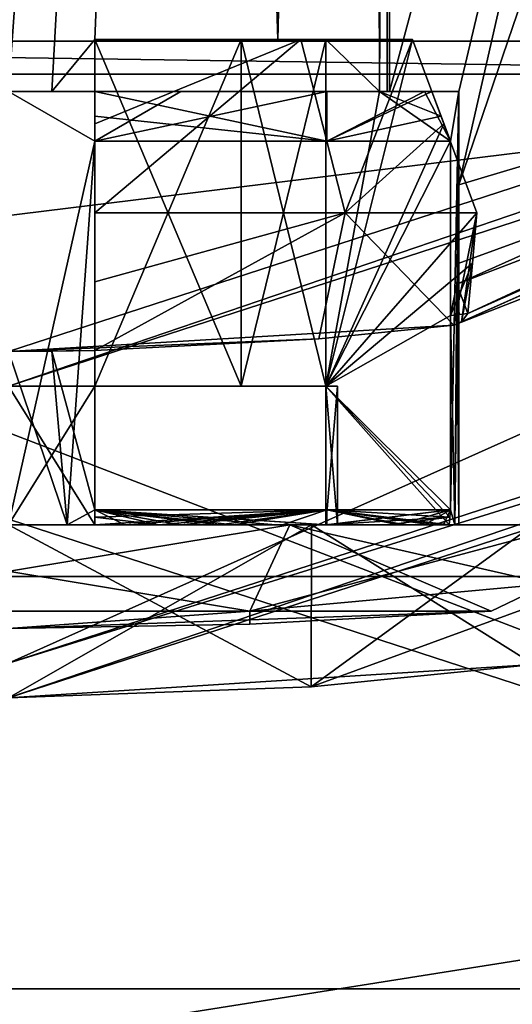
# Model space of a CAD drawing. Header units: millimetres. Extents: x -78 to 78, y -77 to 439.
# Tile 22 of 59: x 0 to 3, y 114 to 120. Entities that reach past the tile are written whole.
import ezdxf

# ---------------------------------------------------------------- set-up
doc = ezdxf.new("R2010")
doc.units = ezdxf.units.MM
doc.header["$LTSCALE"] = 65.185185
for name, color, linetype in [('11', 7, 'CONTINUOUS'), ('12', 7, 'CONTINUOUS'), ('13', 7, 'CONTINUOUS'), ('17', 7, 'CONTINUOUS'), ('18', 7, 'CONTINUOUS'), ('19', 7, 'CONTINUOUS'), ('29', 7, 'CONTINUOUS'), ('322', 7, 'CONTINUOUS'), ('324', 7, 'CONTINUOUS'), ('327', 7, 'CONTINUOUS'), ('328', 7, 'CONTINUOUS'), ('329', 7, 'CONTINUOUS'), ('330', 7, 'CONTINUOUS'), ('331', 7, 'CONTINUOUS'), ('335', 7, 'CONTINUOUS'), ('336', 7, 'CONTINUOUS'), ('338', 7, 'CONTINUOUS'), ('340', 7, 'CONTINUOUS'), ('341', 7, 'CONTINUOUS'), ('342', 7, 'CONTINUOUS'), ('346', 7, 'CONTINUOUS'), ('348', 7, 'CONTINUOUS'), ('349', 7, 'CONTINUOUS'), ('350', 7, 'CONTINUOUS'), ('355', 7, 'CONTINUOUS'), ('356', 7, 'CONTINUOUS'), ('357', 7, 'CONTINUOUS'), ('358', 7, 'CONTINUOUS'), ('360', 7, 'CONTINUOUS'), ('365', 7, 'CONTINUOUS'), ('366', 7, 'CONTINUOUS'), ('367', 7, 'CONTINUOUS'), ('368', 7, 'CONTINUOUS'), ('369', 7, 'CONTINUOUS'), ('372', 7, 'CONTINUOUS'), ('373', 7, 'CONTINUOUS'), ('374', 7, 'CONTINUOUS'), ('376', 7, 'CONTINUOUS'), ('377', 7, 'CONTINUOUS'), ('379', 7, 'CONTINUOUS'), ('380', 7, 'CONTINUOUS'), ('382', 7, 'CONTINUOUS'), ('383', 7, 'CONTINUOUS')]:
    doc.layers.add(name, color=color, linetype=linetype)

msp = doc.modelspace()

# ---------------------------------------------------------------- linework, layer by layer
at = {"layer": '11', "linetype": 'CONTINUOUS'}
for points in [[(8.9, 112.6097), (-8.9, 112.6097), (-8.3434, 114.3215), (8.9, 112.6097)], [(8.3434, 114.3215), (8.9, 112.6097), (-8.3434, 114.3215), (8.3434, 114.3215)]]:
    msp.add_3dface(points, dxfattribs=at)
at = {"layer": '12', "linetype": 'CONTINUOUS'}
for points in [[(8.3434, 114.3215), (-8.3434, 114.3215), (8.3434, 114.3215, 1), (8.3434, 114.3215)], [(8.3434, 114.3215, 1), (-8.3434, 114.3215), (-8.3434, 114.3215, 1), (8.3434, 114.3215, 1)]]:
    msp.add_3dface(points, dxfattribs=at)
at = {"layer": '13', "linetype": 'CONTINUOUS'}
for points in [[(8.3434, 114.3215, 1), (-8.3434, 114.3215, 1), (-21.8434, 124.1297, 1), (8.3434, 114.3215, 1)], [(8.3434, 114.3215, 1), (-21.8434, 124.1297, 1), (-6.4894, 120.0278, 1), (8.3434, 114.3215, 1)], [(6.4894, 120.0278, 1), (8.3434, 114.3215, 1), (-6.4894, 120.0278, 1), (6.4894, 120.0278, 1)]]:
    msp.add_3dface(points, dxfattribs=at)
at = {"layer": '17', "linetype": 'CONTINUOUS'}
for points in [[(-6.5666, 119.79, 2.5), (6.5666, 119.79, 2.5), (6.3348, 120.5033, 2.5), (-6.5666, 119.79, 2.5)], [(-6.3348, 120.5033, 2.5), (-6.5666, 119.79, 2.5), (6.3348, 120.5033, 2.5), (-6.3348, 120.5033, 2.5)]]:
    msp.add_3dface(points, dxfattribs=at)
at = {"layer": '18', "linetype": 'CONTINUOUS'}
for points in [[(6.5666, 119.79, 2.5), (-6.5666, 119.79, 2.5), (6.5664, 119.79, 4.8), (6.5666, 119.79, 2.5)], [(6.5664, 119.79, 4.8), (-6.5666, 119.79, 2.5), (-6.5664, 119.79, 4.8), (6.5664, 119.79, 4.8)]]:
    msp.add_3dface(points, dxfattribs=at)
at = {"layer": '19', "linetype": 'CONTINUOUS'}
for points in [[(-16.9281, 116.7002, 5), (16.9281, 116.7002, 5), (6.6282, 119.5998, 5), (-16.9281, 116.7002, 5)], [(-6.6282, 119.5998, 5), (-16.9281, 116.7002, 5), (6.6282, 119.5998, 5), (-6.6282, 119.5998, 5)], [(-8.9, 112.6097, 5), (16.9281, 116.7002, 5), (-16.9281, 116.7002, 5), (-8.9, 112.6097, 5)], [(8.9, 112.6097, 5), (16.9281, 116.7002, 5), (-8.9, 112.6097, 5), (8.9, 112.6097, 5)]]:
    msp.add_3dface(points, dxfattribs=at)
at = {"layer": '29', "linetype": 'CONTINUOUS'}
for points in [[(-6.5664, 119.79, 4.8), (-6.6282, 119.5998, 5), (6.6282, 119.5998, 5), (-6.5664, 119.79, 4.8)], [(6.5664, 119.79, 4.8), (-6.5664, 119.79, 4.8), (6.6282, 119.5998, 5), (6.5664, 119.79, 4.8)]]:
    msp.add_3dface(points, dxfattribs=at)
at = {"layer": '322', "linetype": 'CONTINUOUS'}
for points in [[(13.9892, 120.7453, 18), (0, 116.2, 18), (13.0487, 122.0397, 18), (13.9892, 120.7453, 18)], [(13.0487, 122.0397, 18), (0, 116.2, 18), (0, 117.8, 18), (13.0487, 122.0397, 18)]]:
    msp.add_3dface(points, dxfattribs=at)
at = {"layer": '324', "linetype": 'CONTINUOUS'}
msp.add_3dface([(0, 163.8, 58), (0, 116.2, 58), (13.9892, 120.7453, 58), (0, 163.8, 58)], dxfattribs=at)
at = {"layer": '327', "linetype": 'CONTINUOUS'}
for points in [[(12.9312, 122.2015, 18.2), (2.5716, 118.1508, 50.2), (14.5403, 123.49, 50.2), (12.9312, 122.2015, 18.2)], [(0, 118, 18.2), (2.5716, 118.1508, 50.2), (12.9312, 122.2015, 18.2), (0, 118, 18.2)], [(2.5716, 118.1508, 50.2), (0, 118, 18.2), (1.7924, 118.0731, 48.999), (2.5716, 118.1508, 50.2)], [(1.7924, 118.0731, 48.999), (0, 118, 18.2), (0.5, 118.0057, 48.3665), (1.7924, 118.0731, 48.999)], [(0.5, 118.0057, 48.3665), (0, 118, 18.2), (0.5, 118.0057, 48.4485), (0.5, 118.0057, 48.3665)], [(0.5, 118.0057, 48.4485), (0, 118, 18.2), (0.2511, 118.0014, 48.4122), (0.5, 118.0057, 48.4485)], [(0, 118, 18.2), (0, 118, 48.4), (0.2511, 118.0014, 48.4122), (0, 118, 18.2)]]:
    msp.add_3dface(points, dxfattribs=at)
at = {"layer": '328', "linetype": 'CONTINUOUS'}
for points in [[(14.1067, 120.5835, 57.8), (0, 116, 57.8), (3.0327, 116.1924, 52.7472), (14.1067, 120.5835, 57.8)], [(0, 116, 47.5), (0, 116, 18.2), (14.1067, 120.5835, 18.2), (0, 116, 47.5)], [(0, 116, 47.5), (14.1067, 120.5835, 18.2), (1.7472, 116.0637, 47.9673), (0, 116, 47.5)], [(1.7472, 116.0637, 47.9673), (14.1067, 120.5835, 18.2), (3.0327, 116.1924, 49.2528), (1.7472, 116.0637, 47.9673)], [(3.0327, 116.1924, 52.7472), (0, 116, 57.8), (1.7473, 116.0637, 54.0327), (3.0327, 116.1924, 52.7472)], [(0, 116, 57.8), (0, 116, 54.5), (1.7473, 116.0637, 54.0327), (0, 116, 57.8)]]:
    msp.add_3dface(points, dxfattribs=at)
at = {"layer": '329', "linetype": 'CONTINUOUS'}
for points in [[(1.0882, 134.6087, 52.912), (1.9142, 134.8438, 52.0844), (1.5556, 119.8, 52.5556), (1.0882, 134.6087, 52.912)], [(1.5556, 119.8, 52.5556), (1.9142, 134.8438, 52.0844), (2.1424, 119.8, 51.5), (1.5556, 119.8, 52.5556)], [(2.1424, 119.8, 51.5), (1.9142, 134.8438, 52.0844), (2.2, 130.8611, 51), (2.1424, 119.8, 51.5)], [(0, 134.5, 53.2), (1.0882, 134.6087, 52.912), (0, 119.5, 53.2), (0, 134.5, 53.2)], [(0, 119.5, 53.2), (1.0882, 134.6087, 52.912), (0.2516, 119.5, 53.1856), (0, 119.5, 53.2)], [(1.0882, 134.6087, 52.912), (0.5, 119.8, 53.1424), (0.2516, 119.5, 53.1856), (1.0882, 134.6087, 52.912)], [(0.5, 119.8, 53.1424), (1.0882, 134.6087, 52.912), (1.5556, 119.8, 52.5556), (0.5, 119.8, 53.1424)], [(2.1424, 119.5, 51.5), (2.1424, 119.8, 51.5), (2.2, 130.8611, 51), (2.1424, 119.5, 51.5)], [(2.1856, 119.5, 51.2516), (2.1424, 119.5, 51.5), (2.2, 130.8611, 51), (2.1856, 119.5, 51.2516)], [(2.2, 119.5, 51), (2.1856, 119.5, 51.2516), (2.2, 130.8611, 51), (2.2, 119.5, 51)], [(0.2516, 119.5, 53.1856), (0.5, 119.8, 53.1424), (0.5, 119.5, 53.1424), (0.2516, 119.5, 53.1856)]]:
    msp.add_3dface(points, dxfattribs=at)
at = {"layer": '330', "linetype": 'CONTINUOUS'}
for points in [[(0, 119.5, 53.2), (0.2516, 119.5, 53.1856), (0, 119.5, 53.6), (0, 119.5, 53.2)], [(0.2516, 119.5, 53.1856), (0.5, 119.5, 53.1424), (0, 119.5, 53.6), (0.2516, 119.5, 53.1856)], [(0, 119.5, 53.6), (0.5, 119.5, 53.1424), (0.5, 119.5, 53.4446), (0, 119.5, 53.6)], [(0.995, 119.5, 53.4021), (0, 119.5, 53.6), (0.5, 119.5, 53.4446), (0.995, 119.5, 53.4021)], [(1.7644, 119.5, 52.7644), (0.995, 119.5, 53.4021), (0.5, 119.5, 53.4446), (1.7644, 119.5, 52.7644)], [(1.8385, 119.5, 52.8385), (0.995, 119.5, 53.4021), (1.7644, 119.5, 52.7644), (1.8385, 119.5, 52.8385)], [(2.4446, 119.5, 51.5), (1.8385, 119.5, 52.8385), (1.7644, 119.5, 52.7644), (2.4446, 119.5, 51.5)], [(2.4021, 119.5, 51.995), (1.8385, 119.5, 52.8385), (2.4446, 119.5, 51.5), (2.4021, 119.5, 51.995)], [(2.1424, 119.5, 51.5), (2.1856, 119.5, 51.2516), (2.4446, 119.5, 51.5), (2.1424, 119.5, 51.5)], [(2.1856, 119.5, 51.2516), (2.2, 119.5, 51), (2.4446, 119.5, 51.5), (2.1856, 119.5, 51.2516)], [(2.2, 119.5, 51), (2.6, 119.5, 51), (2.4446, 119.5, 51.5), (2.2, 119.5, 51)], [(2.6, 119.5, 51), (2.4021, 119.5, 51.995), (2.4446, 119.5, 51.5), (2.6, 119.5, 51)]]:
    msp.add_3dface(points, dxfattribs=at)
at = {"layer": '331', "linetype": 'CONTINUOUS'}
for points in [[(0, 119.5, 53.6), (0.995, 119.5, 53.4021), (0.5, 119.2121, 53.5515), (0, 119.5, 53.6)], [(0, 117, 53.6), (0, 119.5, 53.6), (0.5, 119.2121, 53.5515), (0, 117, 53.6)], [(0.995, 119.5, 53.4021), (1.8385, 119.5, 52.8385), (0.5, 119.2121, 53.5515), (0.995, 119.5, 53.4021)], [(0.5, 119.2121, 53.5515), (1.8385, 119.5, 52.8385), (1.8385, 119.2121, 52.8385), (0.5, 119.2121, 53.5515)], [(1.8385, 119.5, 52.8385), (2.4021, 119.5, 51.995), (1.8385, 119.2121, 52.8385), (1.8385, 119.5, 52.8385)], [(1.8385, 119.2121, 52.8385), (2.4021, 119.5, 51.995), (2.5515, 119.2121, 51.5), (1.8385, 119.2121, 52.8385)], [(2.4021, 119.5, 51.995), (2.6, 119.5, 51), (2.5515, 119.2121, 51.5), (2.4021, 119.5, 51.995)], [(2.6, 119.5, 51), (2.5778, 117, 51.3394), (2.5515, 117.0855, 51.5), (2.6, 119.5, 51)], [(2.5515, 119.2121, 51.5), (2.6, 119.5, 51), (2.5515, 117.0855, 51.5), (2.5515, 119.2121, 51.5)], [(2.5778, 117, 51.3394), (2.6, 119.5, 51), (2.6, 118.96, 51), (2.5778, 117, 51.3394)], [(0.3394, 117, 53.5778), (0, 117, 53.6), (0.5, 119.2121, 53.5515), (0.3394, 117, 53.5778)], [(0.5, 117.0855, 53.5515), (0.3394, 117, 53.5778), (0.5, 119.2121, 53.5515), (0.5, 117.0855, 53.5515)], [(2.6, 117, 51), (2.5778, 117, 51.3394), (2.6, 118.96, 51), (2.6, 117, 51)], [(2.5964, 118.5077, 50.8624), (2.6, 117, 51), (2.6, 118.96, 51), (2.5964, 118.5077, 50.8624)], [(2.5894, 118.3884, 50.7652), (2.6, 117, 51), (2.5964, 118.5077, 50.8624), (2.5894, 118.3884, 50.7652)], [(2.5515, 118.2072, 50.5), (2.5778, 117, 50.6606), (2.5894, 118.3884, 50.7652), (2.5515, 118.2072, 50.5)], [(2.5778, 117, 50.6606), (2.6, 117, 51), (2.5894, 118.3884, 50.7652), (2.5778, 117, 50.6606)], [(2.5515, 117.0855, 50.5), (2.5778, 117, 50.6606), (2.5515, 118.2072, 50.5), (2.5515, 117.0855, 50.5)], [(0.2511, 118.0014, 48.4122), (0, 118, 48.4), (0.3394, 117, 48.4222), (0.2511, 118.0014, 48.4122)], [(0.3394, 117, 48.4222), (0, 118, 48.4), (0, 117, 48.4), (0.3394, 117, 48.4222)], [(0.5, 118.0057, 48.4485), (0.2511, 118.0014, 48.4122), (0.5, 117.0855, 48.4485), (0.5, 118.0057, 48.4485)], [(0.2511, 118.0014, 48.4122), (0.3394, 117, 48.4222), (0.5, 117.0855, 48.4485), (0.2511, 118.0014, 48.4122)], [(0.6729, 117, 53.5114), (0.3394, 117, 53.5778), (0.5, 117.0855, 53.5515), (0.6729, 117, 53.5114)], [(0.3394, 117, 48.4222), (0.6729, 117, 48.4886), (0.5, 117.0855, 48.4485), (0.3394, 117, 48.4222)], [(0.6729, 117, 53.5114), (0.5, 117.0855, 53.5515), (1.8385, 117.0855, 52.8385), (0.6729, 117, 53.5114)], [(1.3, 117, 48.7483), (1.8385, 117, 49.1615), (0.5, 117.0855, 48.4485), (1.3, 117, 48.7483)], [(0.5, 117.0855, 48.4485), (1.8385, 117, 49.1615), (1.8385, 117.0855, 49.1615), (0.5, 117.0855, 48.4485)], [(0.995, 117, 48.5979), (1.3, 117, 48.7483), (0.5, 117.0855, 48.4485), (0.995, 117, 48.5979)], [(0.6729, 117, 48.4886), (0.995, 117, 48.5979), (0.5, 117.0855, 48.4485), (0.6729, 117, 48.4886)], [(0.995, 117, 53.4021), (0.6729, 117, 53.5114), (1.8385, 117.0855, 52.8385), (0.995, 117, 53.4021)], [(1.3, 117, 53.2517), (0.995, 117, 53.4021), (1.8385, 117.0855, 52.8385), (1.3, 117, 53.2517)], [(1.5828, 117, 53.0627), (1.3, 117, 53.2517), (1.8385, 117.0855, 52.8385), (1.5828, 117, 53.0627)], [(1.8385, 117, 52.8385), (1.5828, 117, 53.0627), (1.8385, 117.0855, 52.8385), (1.8385, 117, 52.8385)], [(2.2517, 117, 52.3), (1.8385, 117, 52.8385), (2.5515, 117.0855, 51.5), (2.2517, 117, 52.3)], [(2.5515, 117.0855, 51.5), (1.8385, 117, 52.8385), (1.8385, 117.0855, 52.8385), (2.5515, 117.0855, 51.5)], [(2.2517, 117, 49.7), (2.5114, 117, 50.3271), (1.8385, 117.0855, 49.1615), (2.2517, 117, 49.7)], [(1.8385, 117.0855, 49.1615), (2.5114, 117, 50.3271), (2.5515, 117.0855, 50.5), (1.8385, 117.0855, 49.1615)], [(1.8385, 117, 49.1615), (2.2517, 117, 49.7), (1.8385, 117.0855, 49.1615), (1.8385, 117, 49.1615)], [(2.4021, 117, 51.995), (2.2517, 117, 52.3), (2.5515, 117.0855, 51.5), (2.4021, 117, 51.995)], [(2.5114, 117, 51.6729), (2.4021, 117, 51.995), (2.5515, 117.0855, 51.5), (2.5114, 117, 51.6729)], [(2.5778, 117, 51.3394), (2.5114, 117, 51.6729), (2.5515, 117.0855, 51.5), (2.5778, 117, 51.3394)], [(2.5114, 117, 50.3271), (2.5778, 117, 50.6606), (2.5515, 117.0855, 50.5), (2.5114, 117, 50.3271)]]:
    msp.add_3dface(points, dxfattribs=at)
at = {"layer": '335', "linetype": 'CONTINUOUS'}
for points in [[(13.9892, 120.7453, 58), (0, 116.2, 58), (14.1067, 120.5835, 57.8), (13.9892, 120.7453, 58)], [(0, 116.2, 58), (0, 116, 57.8), (14.1067, 120.5835, 57.8), (0, 116.2, 58)]]:
    msp.add_3dface(points, dxfattribs=at)
at = {"layer": '336', "linetype": 'CONTINUOUS'}
for points in [[(0, 116.2, 18), (13.9892, 120.7453, 18), (0, 116, 18.2), (0, 116.2, 18)], [(0, 116, 18.2), (13.9892, 120.7453, 18), (14.1067, 120.5835, 18.2), (0, 116, 18.2)]]:
    msp.add_3dface(points, dxfattribs=at)
at = {"layer": '338', "linetype": 'CONTINUOUS'}
for points in [[(0, 117.8, 18), (0, 118, 18.2), (12.9312, 122.2015, 18.2), (0, 117.8, 18)], [(13.0487, 122.0397, 18), (0, 117.8, 18), (12.9312, 122.2015, 18.2), (13.0487, 122.0397, 18)]]:
    msp.add_3dface(points, dxfattribs=at)
at = {"layer": '340', "linetype": 'CONTINUOUS'}
for points in [[(9.3707, 120.9834, 51), (2.6, 118.96, 51), (8.2257, 135.4506, 51), (9.3707, 120.9834, 51)], [(8.2257, 135.4506, 51), (2.6, 118.96, 51), (5.6921, 132.5193, 51), (8.2257, 135.4506, 51)], [(2.2, 119.5, 51), (2.2, 130.8611, 51), (5.6921, 132.5193, 51), (2.2, 119.5, 51)], [(2.6, 119.5, 51), (2.2, 119.5, 51), (5.6921, 132.5193, 51), (2.6, 119.5, 51)], [(2.6, 118.96, 51), (2.6, 119.5, 51), (5.6921, 132.5193, 51), (2.6, 118.96, 51)]]:
    msp.add_3dface(points, dxfattribs=at)
at = {"layer": '341', "linetype": 'CONTINUOUS'}
for points in [[(1.625, 117, 53.8146), (0, 117, 54.5), (-1.625, 117, 53.8146), (1.625, 117, 53.8146)], [(-1.625, 117, 48.1854), (0, 117, 47.5), (1.625, 117, 48.1854), (-1.625, 117, 48.1854)], [(1.75, 117, 54.0311), (0, 117, 54.5), (1.625, 117, 53.8146), (1.75, 117, 54.0311)], [(0, 117, 47.5), (1.75, 117, 47.9689), (1.625, 117, 48.1854), (0, 117, 47.5)], [(3.25, 117, 51), (1.75, 117, 54.0311), (1.625, 117, 53.8146), (3.25, 117, 51)], [(1.75, 117, 47.9689), (3.0311, 117, 49.25), (1.625, 117, 48.1854), (1.75, 117, 47.9689)], [(1.625, 117, 48.1854), (3.0311, 117, 49.25), (3.25, 117, 51), (1.625, 117, 48.1854)], [(3.0311, 117, 52.75), (1.75, 117, 54.0311), (3.25, 117, 51), (3.0311, 117, 52.75)]]:
    msp.add_3dface(points, dxfattribs=at)
at = {"layer": '342', "linetype": 'CONTINUOUS'}
for points in [[(1.7473, 116.0637, 54.0327), (0, 116, 54.5), (1.75, 117, 54.0311), (1.7473, 116.0637, 54.0327)], [(0, 116, 54.5), (0, 117, 54.5), (1.75, 117, 54.0311), (0, 116, 54.5)], [(0, 116, 47.5), (1.7472, 116.0637, 47.9673), (0, 117, 47.5), (0, 116, 47.5)], [(1.7472, 116.0637, 47.9673), (1.75, 117, 47.9689), (0, 117, 47.5), (1.7472, 116.0637, 47.9673)], [(1.7472, 116.0637, 47.9673), (3.0327, 116.1924, 49.2528), (1.75, 117, 47.9689), (1.7472, 116.0637, 47.9673)], [(3.0327, 116.1924, 52.7472), (1.7473, 116.0637, 54.0327), (3.0311, 117, 52.75), (3.0327, 116.1924, 52.7472)], [(1.7473, 116.0637, 54.0327), (1.75, 117, 54.0311), (3.0311, 117, 52.75), (1.7473, 116.0637, 54.0327)], [(3.0327, 116.1924, 49.2528), (3.0311, 117, 49.25), (1.75, 117, 47.9689), (3.0327, 116.1924, 49.2528)]]:
    msp.add_3dface(points, dxfattribs=at)
at = {"layer": '346', "linetype": 'CONTINUOUS'}
for points in [[(2.5894, 118.3884, 50.7652), (9.3707, 120.9834, 51), (14.41, 123.6875, 50.7657), (2.5894, 118.3884, 50.7652)], [(2.6525, 118.2193, 50.5), (2.5894, 118.3884, 50.7652), (14.41, 123.6875, 50.7657), (2.6525, 118.2193, 50.5)], [(14.5403, 123.49, 50.2), (2.6525, 118.2193, 50.5), (14.41, 123.6875, 50.7657), (14.5403, 123.49, 50.2)], [(14.5403, 123.49, 50.2), (2.5716, 118.1508, 50.2), (2.6162, 118.171, 50.3533), (14.5403, 123.49, 50.2)], [(2.6525, 118.2193, 50.5), (14.5403, 123.49, 50.2), (2.6162, 118.171, 50.3533), (2.6525, 118.2193, 50.5)], [(2.5894, 118.3884, 50.7652), (2.5964, 118.5077, 50.8624), (9.3707, 120.9834, 51), (2.5894, 118.3884, 50.7652)], [(2.5964, 118.5077, 50.8624), (2.6, 118.96, 51), (9.3707, 120.9834, 51), (2.5964, 118.5077, 50.8624)], [(2.5515, 118.2072, 50.5), (2.5894, 118.3884, 50.7652), (2.602, 118.2132, 50.5), (2.5515, 118.2072, 50.5)], [(2.5894, 118.3884, 50.7652), (2.6525, 118.2193, 50.5), (2.602, 118.2132, 50.5), (2.5894, 118.3884, 50.7652)]]:
    msp.add_3dface(points, dxfattribs=at)
at = {"layer": '348', "linetype": 'CONTINUOUS'}
for points in [[(1.3932, 116.5013, 48.587), (0, 116.4, 51), (-1.3932, 116.5013, 48.587), (1.3932, 116.5013, 48.587)], [(1.3941, 116.4253, 51), (0, 116.4, 51), (2.7863, 116.5013, 51), (1.3941, 116.4253, 51)], [(2.7863, 116.5013, 51), (0, 116.4, 51), (1.3932, 116.5013, 48.587), (2.7863, 116.5013, 51)]]:
    msp.add_3dface(points, dxfattribs=at)
at = {"layer": '349', "linetype": 'CONTINUOUS'}
for points in [[(-1.625, 117, 48.1854), (1.625, 117, 48.1854), (-1.3932, 116.5013, 48.587), (-1.625, 117, 48.1854)], [(1.625, 117, 48.1854), (1.3932, 116.5013, 48.587), (-1.3932, 116.5013, 48.587), (1.625, 117, 48.1854)], [(1.625, 117, 48.1854), (3.25, 117, 51), (1.3932, 116.5013, 48.587), (1.625, 117, 48.1854)], [(1.3932, 116.5013, 48.587), (3.25, 117, 51), (3.1162, 116.6595, 51), (1.3932, 116.5013, 48.587)], [(2.7863, 116.5013, 51), (1.3932, 116.5013, 48.587), (3.1162, 116.6595, 51), (2.7863, 116.5013, 51)]]:
    msp.add_3dface(points, dxfattribs=at)
at = {"layer": '350', "linetype": 'CONTINUOUS'}
for points in [[(0.3394, 117, 48.4222), (-0.3394, 117, 48.4222), (-0.5, 117, 48.4562), (0.3394, 117, 48.4222)], [(0.5, 117, 48.4562), (0.3394, 117, 48.4222), (-0.5, 117, 48.4562), (0.5, 117, 48.4562)], [(-0.5, 117, 53.5438), (-0.3394, 117, 53.5778), (0.5, 117, 53.5438), (-0.5, 117, 53.5438)], [(0, 117, 49.1), (0.5, 117, 48.4562), (-0.5, 117, 48.8116), (0, 117, 49.1)], [(-0.5, 117, 48.8116), (0.5, 117, 48.4562), (-0.5, 117, 48.4562), (-0.5, 117, 48.8116)], [(0, 117, 52.9), (-0.5, 117, 53.5438), (0.5, 117, 52.833), (0, 117, 52.9)], [(0.5, 117, 52.833), (-0.5, 117, 53.5438), (0.5, 117, 53.5438), (0.5, 117, 52.833)], [(0, 117, 53.6), (0.3394, 117, 53.5778), (-0.3394, 117, 53.5778), (0, 117, 53.6)], [(-0.3394, 117, 53.5778), (0.3394, 117, 53.5778), (0.5, 117, 53.5438), (-0.3394, 117, 53.5778)], [(0.3394, 117, 48.4222), (0, 117, 48.4), (-0.3394, 117, 48.4222), (0.3394, 117, 48.4222)], [(0.5, 117, 49.167), (0.5, 117, 48.4562), (0, 117, 49.1), (0.5, 117, 49.167)], [(0.3394, 117, 53.5778), (0.6729, 117, 53.5114), (0.5, 117, 53.5438), (0.3394, 117, 53.5778)], [(0.6729, 117, 48.4886), (0.3394, 117, 48.4222), (0.5, 117, 48.4562), (0.6729, 117, 48.4886)], [(0.5, 117, 53.5438), (0.6729, 117, 53.5114), (0.8692, 117, 53.4425), (0.5, 117, 53.5438)], [(0.8692, 117, 48.5575), (0.6729, 117, 48.4886), (0.5, 117, 48.4562), (0.8692, 117, 48.5575)], [(0.6729, 117, 53.5114), (0.995, 117, 53.4021), (0.8692, 117, 53.4425), (0.6729, 117, 53.5114)], [(0.995, 117, 48.5979), (0.6729, 117, 48.4886), (0.8692, 117, 48.5575), (0.995, 117, 48.5979)], [(0.8692, 117, 53.4425), (0.995, 117, 53.4021), (1.2195, 117, 53.2878), (0.8692, 117, 53.4425)], [(1.2195, 117, 48.7122), (0.995, 117, 48.5979), (0.8692, 117, 48.5575), (1.2195, 117, 48.7122)], [(0.995, 117, 53.4021), (1.3, 117, 53.2517), (1.2195, 117, 53.2878), (0.995, 117, 53.4021)], [(1.3, 117, 48.7483), (0.995, 117, 48.5979), (1.2195, 117, 48.7122), (1.3, 117, 48.7483)], [(1.2195, 117, 53.2878), (1.3, 117, 53.2517), (1.5432, 117, 53.0832), (1.2195, 117, 53.2878)], [(1.8332, 117, 49.1668), (1.3, 117, 48.7483), (1.2195, 117, 48.7122), (1.8332, 117, 49.1668)], [(1.3, 117, 53.2517), (1.5828, 117, 53.0627), (1.5432, 117, 53.0832), (1.3, 117, 53.2517)], [(1.8385, 117, 49.1615), (1.3, 117, 48.7483), (1.8332, 117, 49.1668), (1.8385, 117, 49.1615)], [(1.5828, 117, 53.0627), (1.8385, 117, 52.8385), (1.5432, 117, 53.0832), (1.5828, 117, 53.0627)], [(1.5432, 117, 53.0832), (1.8385, 117, 52.8385), (1.8332, 117, 52.8332), (1.5432, 117, 53.0832)], [(2.5778, 117, 51.3394), (2.6, 117, 51), (1.833, 117, 51.5), (2.5778, 117, 51.3394)], [(2.5438, 117, 51.5), (2.5778, 117, 51.3394), (1.833, 117, 51.5), (2.5438, 117, 51.5)], [(1.833, 117, 51.5), (2.6, 117, 51), (1.9, 117, 51), (1.833, 117, 51.5)], [(1.833, 117, 50.5), (1.9, 117, 51), (2.1884, 117, 50.5), (1.833, 117, 50.5)], [(1.8385, 117, 52.8385), (2.2517, 117, 52.3), (1.8332, 117, 52.8332), (1.8385, 117, 52.8385)], [(1.8332, 117, 52.8332), (2.2517, 117, 52.3), (2.2878, 117, 52.2195), (1.8332, 117, 52.8332)], [(2.2517, 117, 49.7), (1.8385, 117, 49.1615), (1.8332, 117, 49.1668), (2.2517, 117, 49.7)], [(2.5438, 117, 50.5), (2.2517, 117, 49.7), (1.8332, 117, 49.1668), (2.5438, 117, 50.5)], [(2.6, 117, 51), (2.5778, 117, 50.6606), (1.9, 117, 51), (2.6, 117, 51)], [(1.9, 117, 51), (2.5778, 117, 50.6606), (2.5438, 117, 50.5), (1.9, 117, 51)], [(2.1884, 117, 50.5), (1.9, 117, 51), (2.5438, 117, 50.5), (2.1884, 117, 50.5)], [(2.2517, 117, 52.3), (2.4021, 117, 51.995), (2.2878, 117, 52.2195), (2.2517, 117, 52.3)], [(2.5114, 117, 50.3271), (2.2517, 117, 49.7), (2.5438, 117, 50.5), (2.5114, 117, 50.3271)], [(2.2878, 117, 52.2195), (2.4021, 117, 51.995), (2.4425, 117, 51.8692), (2.2878, 117, 52.2195)], [(2.4021, 117, 51.995), (2.5114, 117, 51.6729), (2.4425, 117, 51.8692), (2.4021, 117, 51.995)], [(2.5114, 117, 51.6729), (2.5438, 117, 51.5), (2.4425, 117, 51.8692), (2.5114, 117, 51.6729)], [(2.5114, 117, 51.6729), (2.5778, 117, 51.3394), (2.5438, 117, 51.5), (2.5114, 117, 51.6729)], [(2.5778, 117, 50.6606), (2.5114, 117, 50.3271), (2.5438, 117, 50.5), (2.5778, 117, 50.6606)]]:
    msp.add_3dface(points, dxfattribs=at)
at = {"layer": '355', "linetype": 'CONTINUOUS'}
for points in [[(-1.9, 117.8, 51), (-1.833, 117.8, 51.5), (1.9, 117.8, 51), (-1.9, 117.8, 51)], [(-1.833, 117.8, 50.5), (-1.9, 117.8, 51), (1.833, 117.8, 50.5), (-1.833, 117.8, 50.5)], [(1.833, 117.8, 50.5), (-1.9, 117.8, 51), (1.9, 117.8, 51), (1.833, 117.8, 50.5)], [(-1.833, 117.8, 51.5), (-1.3435, 117.8, 52.3435), (1.833, 117.8, 51.5), (-1.833, 117.8, 51.5)], [(-1.833, 117.8, 51.5), (1.833, 117.8, 51.5), (1.9, 117.8, 51), (-1.833, 117.8, 51.5)], [(-1.3435, 117.8, 49.6565), (-1.833, 117.8, 50.5), (1.3435, 117.8, 49.6565), (-1.3435, 117.8, 49.6565)], [(1.3435, 117.8, 49.6565), (-1.833, 117.8, 50.5), (1.833, 117.8, 50.5), (1.3435, 117.8, 49.6565)], [(-1.3435, 117.8, 52.3435), (-0.5, 117.8, 52.833), (1.3435, 117.8, 52.3435), (-1.3435, 117.8, 52.3435)], [(1.833, 117.8, 51.5), (-1.3435, 117.8, 52.3435), (1.3435, 117.8, 52.3435), (1.833, 117.8, 51.5)], [(-0.5, 117.8, 49.167), (-1.3435, 117.8, 49.6565), (0.5, 117.8, 49.167), (-0.5, 117.8, 49.167)], [(0.5, 117.8, 49.167), (-1.3435, 117.8, 49.6565), (1.3435, 117.8, 49.6565), (0.5, 117.8, 49.167)], [(1.3435, 117.8, 52.3435), (-0.5, 117.8, 52.833), (0.5, 117.8, 52.833), (1.3435, 117.8, 52.3435)], [(0.5, 117.8, 52.833), (-0.5, 117.8, 52.833), (0, 117.8, 52.9), (0.5, 117.8, 52.833)], [(0, 117.8, 49.1), (-0.5, 117.8, 49.167), (0.5, 117.8, 49.167), (0, 117.8, 49.1)]]:
    msp.add_3dface(points, dxfattribs=at)
at = {"layer": '356', "linetype": 'CONTINUOUS'}
for points in [[(-1.3932, 116.5013, 53.413), (0, 116.4, 51), (1.3932, 116.5013, 53.413), (-1.3932, 116.5013, 53.413)], [(0, 116.4, 51), (1.3941, 116.4253, 51), (1.3932, 116.5013, 53.413), (0, 116.4, 51)], [(1.3941, 116.4253, 51), (2.7863, 116.5013, 51), (1.3932, 116.5013, 53.413), (1.3941, 116.4253, 51)]]:
    msp.add_3dface(points, dxfattribs=at)
at = {"layer": '357', "linetype": 'CONTINUOUS'}
for points in [[(1.625, 117, 53.8146), (-1.625, 117, 53.8146), (1.3932, 116.5013, 53.413), (1.625, 117, 53.8146)], [(-1.625, 117, 53.8146), (-1.3932, 116.5013, 53.413), (1.3932, 116.5013, 53.413), (-1.625, 117, 53.8146)], [(2.7863, 116.5013, 51), (1.625, 117, 53.8146), (1.3932, 116.5013, 53.413), (2.7863, 116.5013, 51)], [(3.25, 117, 51), (1.625, 117, 53.8146), (3.1162, 116.6595, 51), (3.25, 117, 51)], [(1.625, 117, 53.8146), (2.7863, 116.5013, 51), (3.1162, 116.6595, 51), (1.625, 117, 53.8146)]]:
    msp.add_3dface(points, dxfattribs=at)
at = {"layer": '358', "linetype": 'CONTINUOUS'}
for points in [[(0.5, 119.5, 53.1424), (0.5, 119.8, 53.1424), (0.5, 117.8, 52.833), (0.5, 119.5, 53.1424)], [(0.5, 117.8, 52.833), (0.5, 119.8, 53.1424), (0.5, 119.8, 52.833), (0.5, 117.8, 52.833)], [(0.5, 119.5, 53.4446), (0.5, 119.5, 53.1424), (0.5, 117.8, 52.833), (0.5, 119.5, 53.4446)], [(0.5, 119.5, 53.4446), (0.5, 117.8, 52.833), (0.5, 119.3571, 53.4977), (0.5, 119.5, 53.4446)], [(0.5, 117.8, 52.833), (0.5, 119.2121, 53.5515), (0.5, 119.3571, 53.4977), (0.5, 117.8, 52.833)], [(0.5, 117.0855, 53.5515), (0.5, 119.2121, 53.5515), (0.5, 117.8, 52.833), (0.5, 117.0855, 53.5515)], [(0.5, 117, 52.833), (0.5, 117.0855, 53.5515), (0.5, 117.8, 52.833), (0.5, 117, 52.833)], [(0.5, 117.0855, 53.5515), (0.5, 117, 52.833), (0.5, 117.0427, 53.5477), (0.5, 117.0855, 53.5515)], [(0.5, 117, 52.833), (0.5, 117, 53.5438), (0.5, 117.0427, 53.5477), (0.5, 117, 52.833)]]:
    msp.add_3dface(points, dxfattribs=at)
at = {"layer": '360', "linetype": 'CONTINUOUS'}
for points in [[(0, 117, 52.9), (0.5, 117, 52.833), (0, 117.8, 52.9), (0, 117, 52.9)], [(0.5, 117, 52.833), (0.5, 117.8, 52.833), (0, 117.8, 52.9), (0.5, 117, 52.833)]]:
    msp.add_3dface(points, dxfattribs=at)
at = {"layer": '365', "linetype": 'CONTINUOUS'}
for points in [[(0.5, 117, 49.167), (0, 117, 49.1), (0.5, 117.8, 49.167), (0.5, 117, 49.167)], [(0, 117, 49.1), (0, 117.8, 49.1), (0.5, 117.8, 49.167), (0, 117, 49.1)]]:
    msp.add_3dface(points, dxfattribs=at)
at = {"layer": '366', "linetype": 'CONTINUOUS'}
for points in [[(0.5, 118.0057, 48.3665), (0.5, 118.0057, 48.4485), (0.5, 119.8, 49.167), (0.5, 118.0057, 48.3665)], [(0.5, 118.4015, 48.3313), (0.5, 118.0057, 48.3665), (0.5, 119.8, 49.167), (0.5, 118.4015, 48.3313)], [(0.5, 118.0057, 48.4485), (0.5, 117.8, 49.167), (0.5, 119.8, 49.167), (0.5, 118.0057, 48.4485)], [(0.5, 118.8, 48.2958), (0.5, 118.4015, 48.3313), (0.5, 119.8, 49.167), (0.5, 118.8, 48.2958)], [(0.5, 119.3127, 48.4858), (0.5, 118.8, 48.2958), (0.5, 119.8, 49.167), (0.5, 119.3127, 48.4858)], [(0.5, 119.8, 48.6669), (0.5, 119.3127, 48.4858), (0.5, 119.8, 49.167), (0.5, 119.8, 48.6669)], [(0.5, 118.0057, 48.4485), (0.5, 117.0855, 48.4485), (0.5, 117.8, 49.167), (0.5, 118.0057, 48.4485)], [(0.5, 117.8, 49.167), (0.5, 117.0855, 48.4485), (0.5, 117.0427, 48.4523), (0.5, 117.8, 49.167)], [(0.5, 117, 48.4562), (0.5, 117, 49.167), (0.5, 117.8, 49.167), (0.5, 117, 48.4562)], [(0.5, 117, 48.4562), (0.5, 117.8, 49.167), (0.5, 117.0427, 48.4523), (0.5, 117, 48.4562)]]:
    msp.add_3dface(points, dxfattribs=at)
at = {"layer": '367', "linetype": 'CONTINUOUS'}
for points in [[(1.833, 119.8, 50.5), (1.833, 117.8, 50.5), (2.3331, 119.8, 50.5), (1.833, 119.8, 50.5)], [(2.3331, 119.8, 50.5), (1.833, 117.8, 50.5), (2.514, 119.3131, 50.5), (2.3331, 119.8, 50.5)], [(2.514, 119.3131, 50.5), (1.833, 117.8, 50.5), (2.7042, 118.8, 50.5), (2.514, 119.3131, 50.5)], [(2.7042, 118.8, 50.5), (1.833, 117.8, 50.5), (2.6783, 118.5089, 50.5), (2.7042, 118.8, 50.5)], [(1.833, 117.8, 50.5), (2.5515, 118.2072, 50.5), (2.6783, 118.5089, 50.5), (1.833, 117.8, 50.5)], [(2.5515, 118.2072, 50.5), (2.6525, 118.2193, 50.5), (2.6783, 118.5089, 50.5), (2.5515, 118.2072, 50.5)], [(2.5515, 117.0855, 50.5), (2.5515, 118.2072, 50.5), (1.833, 117.8, 50.5), (2.5515, 117.0855, 50.5)], [(2.6525, 118.2193, 50.5), (2.5515, 118.2072, 50.5), (2.602, 118.2132, 50.5), (2.6525, 118.2193, 50.5)], [(1.833, 117, 50.5), (2.5515, 117.0855, 50.5), (1.833, 117.8, 50.5), (1.833, 117, 50.5)], [(2.5515, 117.0855, 50.5), (1.833, 117, 50.5), (2.5477, 117.0427, 50.5), (2.5515, 117.0855, 50.5)], [(1.833, 117, 50.5), (2.1884, 117, 50.5), (2.5477, 117.0427, 50.5), (1.833, 117, 50.5)], [(2.1884, 117, 50.5), (2.5438, 117, 50.5), (2.5477, 117.0427, 50.5), (2.1884, 117, 50.5)]]:
    msp.add_3dface(points, dxfattribs=at)
at = {"layer": '368', "linetype": 'CONTINUOUS'}
for points in [[(1.833, 117, 51.5), (1.9, 117, 51), (1.833, 117.8, 51.5), (1.833, 117, 51.5)], [(1.9, 117, 51), (1.833, 117, 50.5), (1.9, 117.8, 51), (1.9, 117, 51)], [(1.833, 117.8, 51.5), (1.9, 117, 51), (1.9, 117.8, 51), (1.833, 117.8, 51.5)], [(1.833, 117, 50.5), (1.833, 117.8, 50.5), (1.9, 117.8, 51), (1.833, 117, 50.5)]]:
    msp.add_3dface(points, dxfattribs=at)
at = {"layer": '369', "linetype": 'CONTINUOUS'}
for points in [[(2.1424, 119.8, 51.5), (2.1424, 119.5, 51.5), (1.833, 119.8, 51.5), (2.1424, 119.8, 51.5)], [(2.1424, 119.5, 51.5), (1.833, 117.8, 51.5), (1.833, 119.8, 51.5), (2.1424, 119.5, 51.5)], [(2.1424, 119.5, 51.5), (2.5515, 119.2121, 51.5), (1.833, 117.8, 51.5), (2.1424, 119.5, 51.5)], [(2.1424, 119.5, 51.5), (2.4446, 119.5, 51.5), (2.4977, 119.3571, 51.5), (2.1424, 119.5, 51.5)], [(2.5515, 119.2121, 51.5), (2.1424, 119.5, 51.5), (2.4977, 119.3571, 51.5), (2.5515, 119.2121, 51.5)], [(2.5515, 119.2121, 51.5), (2.5515, 117.0855, 51.5), (1.833, 117.8, 51.5), (2.5515, 119.2121, 51.5)], [(1.833, 117.8, 51.5), (2.5515, 117.0855, 51.5), (2.5477, 117.0427, 51.5), (1.833, 117.8, 51.5)], [(2.5438, 117, 51.5), (1.833, 117, 51.5), (1.833, 117.8, 51.5), (2.5438, 117, 51.5)], [(2.5438, 117, 51.5), (1.833, 117.8, 51.5), (2.5477, 117.0427, 51.5), (2.5438, 117, 51.5)]]:
    msp.add_3dface(points, dxfattribs=at)
at = {"layer": '372', "linetype": 'CONTINUOUS'}
for points in [[(1.7924, 118.0731, 48.999), (0.5, 118.0057, 48.3665), (1.9445, 118.8, 49.0555), (1.7924, 118.0731, 48.999)], [(0.5, 118.0057, 48.3665), (0.5, 118.4015, 48.3313), (1.9445, 118.8, 49.0555), (0.5, 118.0057, 48.3665)], [(0.5, 118.4015, 48.3313), (0.5, 118.8, 48.2958), (1.9445, 118.8, 49.0555), (0.5, 118.4015, 48.3313)], [(2.5716, 118.1508, 50.2), (1.7924, 118.0731, 48.999), (1.9445, 118.8, 49.0555), (2.5716, 118.1508, 50.2)], [(2.7042, 118.8, 50.5), (2.5716, 118.1508, 50.2), (1.9445, 118.8, 49.0555), (2.7042, 118.8, 50.5)], [(2.6162, 118.171, 50.3533), (2.5716, 118.1508, 50.2), (2.7042, 118.8, 50.5), (2.6162, 118.171, 50.3533)], [(2.7042, 118.8, 50.5), (2.6783, 118.5089, 50.5), (2.6162, 118.171, 50.3533), (2.7042, 118.8, 50.5)], [(2.6525, 118.2193, 50.5), (2.6162, 118.171, 50.3533), (2.6783, 118.5089, 50.5), (2.6525, 118.2193, 50.5)]]:
    msp.add_3dface(points, dxfattribs=at)
at = {"layer": '373', "linetype": 'CONTINUOUS'}
for points in [[(0.5, 117.0855, 48.4485), (1.8385, 117.0855, 49.1615), (0.5, 117.0427, 48.4523), (0.5, 117.0855, 48.4485)], [(1.8385, 117.0855, 49.1615), (0.8692, 117, 48.5575), (0.5, 117, 48.4562), (1.8385, 117.0855, 49.1615)], [(1.8385, 117.0855, 49.1615), (0.5, 117, 48.4562), (0.5, 117.0427, 48.4523), (1.8385, 117.0855, 49.1615)], [(1.8385, 117.0855, 49.1615), (1.2195, 117, 48.7122), (0.8692, 117, 48.5575), (1.8385, 117.0855, 49.1615)], [(1.8385, 117.0855, 49.1615), (1.8332, 117, 49.1668), (1.2195, 117, 48.7122), (1.8385, 117.0855, 49.1615)], [(1.8385, 117.0855, 49.1615), (2.5515, 117.0855, 50.5), (1.8332, 117, 49.1668), (1.8385, 117.0855, 49.1615)], [(2.5515, 117.0855, 50.5), (2.5477, 117.0427, 50.5), (1.8332, 117, 49.1668), (2.5515, 117.0855, 50.5)], [(2.5438, 117, 50.5), (1.8332, 117, 49.1668), (2.5477, 117.0427, 50.5), (2.5438, 117, 50.5)]]:
    msp.add_3dface(points, dxfattribs=at)
at = {"layer": '374', "linetype": 'CONTINUOUS'}
for points in [[(1.8385, 117.0855, 52.8385), (0.5, 117.0855, 53.5515), (1.8332, 117, 52.8332), (1.8385, 117.0855, 52.8385)], [(0.5, 117.0855, 53.5515), (0.5, 117.0427, 53.5477), (0.8692, 117, 53.4425), (0.5, 117.0855, 53.5515)], [(0.5, 117.0855, 53.5515), (0.8692, 117, 53.4425), (1.2195, 117, 53.2878), (0.5, 117.0855, 53.5515)], [(0.5, 117.0855, 53.5515), (1.2195, 117, 53.2878), (1.5432, 117, 53.0832), (0.5, 117.0855, 53.5515)], [(0.5, 117.0855, 53.5515), (1.5432, 117, 53.0832), (1.8332, 117, 52.8332), (0.5, 117.0855, 53.5515)], [(0.5, 117, 53.5438), (0.8692, 117, 53.4425), (0.5, 117.0427, 53.5477), (0.5, 117, 53.5438)], [(1.8385, 117.0855, 52.8385), (1.8332, 117, 52.8332), (2.2878, 117, 52.2195), (1.8385, 117.0855, 52.8385)], [(2.5515, 117.0855, 51.5), (1.8385, 117.0855, 52.8385), (2.5477, 117.0427, 51.5), (2.5515, 117.0855, 51.5)], [(2.5438, 117, 51.5), (1.8385, 117.0855, 52.8385), (2.4425, 117, 51.8692), (2.5438, 117, 51.5)], [(1.8385, 117.0855, 52.8385), (2.5438, 117, 51.5), (2.5477, 117.0427, 51.5), (1.8385, 117.0855, 52.8385)], [(1.8385, 117.0855, 52.8385), (2.2878, 117, 52.2195), (2.4425, 117, 51.8692), (1.8385, 117.0855, 52.8385)]]:
    msp.add_3dface(points, dxfattribs=at)
at = {"layer": '376', "linetype": 'CONTINUOUS'}
for points in [[(0.5, 119.8, 48.6669), (1.6872, 119.8, 49.3128), (0.5, 119.3127, 48.4858), (0.5, 119.8, 48.6669)], [(0.5, 118.8, 48.2958), (0.5, 119.3127, 48.4858), (1.6872, 119.8, 49.3128), (0.5, 118.8, 48.2958)], [(1.9445, 118.8, 49.0555), (0.5, 118.8, 48.2958), (1.6872, 119.8, 49.3128), (1.9445, 118.8, 49.0555)], [(2.3331, 119.8, 50.5), (1.9445, 118.8, 49.0555), (1.6872, 119.8, 49.3128), (2.3331, 119.8, 50.5)], [(2.3331, 119.8, 50.5), (2.514, 119.3131, 50.5), (1.9445, 118.8, 49.0555), (2.3331, 119.8, 50.5)], [(2.514, 119.3131, 50.5), (2.7042, 118.8, 50.5), (1.9445, 118.8, 49.0555), (2.514, 119.3131, 50.5)]]:
    msp.add_3dface(points, dxfattribs=at)
at = {"layer": '377', "linetype": 'CONTINUOUS'}
for points in [[(1.7644, 119.5, 52.7644), (0.5, 119.5, 53.4446), (1.8385, 119.2121, 52.8385), (1.7644, 119.5, 52.7644)], [(1.8385, 119.2121, 52.8385), (0.5, 119.5, 53.4446), (0.5, 119.3571, 53.4977), (1.8385, 119.2121, 52.8385)], [(2.4446, 119.5, 51.5), (1.7644, 119.5, 52.7644), (1.8385, 119.2121, 52.8385), (2.4446, 119.5, 51.5)], [(2.4446, 119.5, 51.5), (1.8385, 119.2121, 52.8385), (2.4977, 119.3571, 51.5), (2.4446, 119.5, 51.5)], [(0.5, 119.2121, 53.5515), (1.8385, 119.2121, 52.8385), (0.5, 119.3571, 53.4977), (0.5, 119.2121, 53.5515)], [(2.5515, 119.2121, 51.5), (2.4977, 119.3571, 51.5), (1.8385, 119.2121, 52.8385), (2.5515, 119.2121, 51.5)]]:
    msp.add_3dface(points, dxfattribs=at)
at = {"layer": '379', "linetype": 'CONTINUOUS'}
for points in [[(0.5, 119.8, 48.6669), (0.5, 119.8, 49.167), (1.3435, 119.8, 49.6565), (0.5, 119.8, 48.6669)], [(1.6872, 119.8, 49.3128), (0.5, 119.8, 48.6669), (1.3435, 119.8, 49.6565), (1.6872, 119.8, 49.3128)], [(1.833, 119.8, 50.5), (1.6872, 119.8, 49.3128), (1.3435, 119.8, 49.6565), (1.833, 119.8, 50.5)], [(1.833, 119.8, 50.5), (2.3331, 119.8, 50.5), (1.6872, 119.8, 49.3128), (1.833, 119.8, 50.5)]]:
    msp.add_3dface(points, dxfattribs=at)
at = {"layer": '380', "linetype": 'CONTINUOUS'}
for points in [[(0.5, 119.8, 53.1424), (1.5556, 119.8, 52.5556), (0.5, 119.8, 52.833), (0.5, 119.8, 53.1424)], [(0.5, 119.8, 52.833), (1.5556, 119.8, 52.5556), (1.3435, 119.8, 52.3435), (0.5, 119.8, 52.833)], [(1.5556, 119.8, 52.5556), (2.1424, 119.8, 51.5), (1.3435, 119.8, 52.3435), (1.5556, 119.8, 52.5556)], [(2.1424, 119.8, 51.5), (1.833, 119.8, 51.5), (1.3435, 119.8, 52.3435), (2.1424, 119.8, 51.5)]]:
    msp.add_3dface(points, dxfattribs=at)
at = {"layer": '382', "linetype": 'CONTINUOUS'}
for points in [[(0.5, 117.8, 49.167), (1.3435, 117.8, 49.6565), (0.5, 119.8, 49.167), (0.5, 117.8, 49.167)], [(0.5, 119.8, 49.167), (1.3435, 117.8, 49.6565), (1.3435, 119.8, 49.6565), (0.5, 119.8, 49.167)], [(1.3435, 117.8, 49.6565), (1.833, 117.8, 50.5), (1.3435, 119.8, 49.6565), (1.3435, 117.8, 49.6565)], [(1.833, 117.8, 50.5), (1.833, 119.8, 50.5), (1.3435, 119.8, 49.6565), (1.833, 117.8, 50.5)]]:
    msp.add_3dface(points, dxfattribs=at)
at = {"layer": '383', "linetype": 'CONTINUOUS'}
for points in [[(1.3435, 117.8, 52.3435), (0.5, 117.8, 52.833), (1.3435, 119.8, 52.3435), (1.3435, 117.8, 52.3435)], [(0.5, 117.8, 52.833), (0.5, 119.8, 52.833), (1.3435, 119.8, 52.3435), (0.5, 117.8, 52.833)], [(1.833, 117.8, 51.5), (1.3435, 117.8, 52.3435), (1.833, 119.8, 51.5), (1.833, 117.8, 51.5)], [(1.833, 119.8, 51.5), (1.3435, 117.8, 52.3435), (1.3435, 119.8, 52.3435), (1.833, 119.8, 51.5)]]:
    msp.add_3dface(points, dxfattribs=at)

doc.saveas('drawing.dxf')
